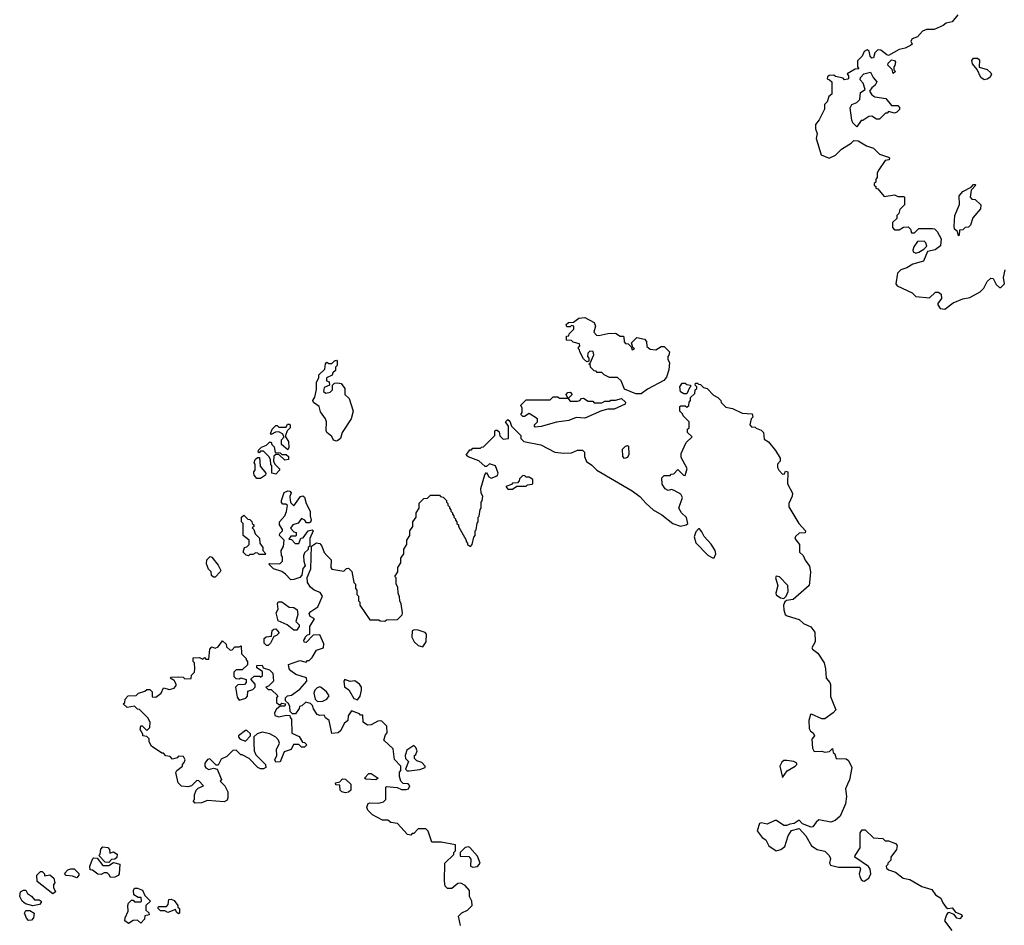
# Model space of a CAD drawing. Extents: x 2029826 to 2248070, y 228728 to 402406.
# Tile 197 of 256: x 2145968 to 2152458, y 347665 to 353636. Entities that reach past the tile are written whole.
import ezdxf

# ---------------------------------------------------------------- set-up
doc = ezdxf.new("R2010")
doc.units = 0

msp = doc.modelspace()

# ---------------------------------------------------------------- linework, layer by layer
at = {"layer": '0CON10XD'}
for points in [[(2152151.7, 353668.3), (2152115, 353622.5), (2152075, 353613.3), (2152055, 353597.5), (2151995, 353570), (2151945, 353570), (2151919.3, 353560.7), (2151885, 353522.5), (2151850.7, 353509.3), (2151842.5, 353495), (2151850, 353475), (2151840, 353465), (2151805, 353447.5), (2151765, 353440), (2151695, 353400), (2151683, 353403), (2151643.6, 353433.6), (2151625, 353436.7), (2151603.9, 353416.1), (2151595.8, 353384.2), (2151585, 353382.5), (2151574.1, 353394.1), (2151567, 353427), (2151553, 353437), (2151533.6, 353426.4), (2151520, 353395), (2151490, 353365), (2151490, 353325), (2151498.3, 353311.7), (2151475, 353310), (2151421.7, 353278.3), (2151430, 353265), (2151430, 353245), (2151425, 353242.5), (2151405, 353240), (2151395, 353250), (2151345, 353260), (2151335, 353270), (2151303, 353267), (2151291.7, 353258.3), (2151290, 353245), (2151305, 353240), (2151320, 353225), (2151320, 353145), (2151301.7, 353128.3), (2151290, 353095), (2151273, 353077), (2151272.5, 353045), (2151237.5, 352975), (2151212.5, 352945), (2151213.3, 352915), (2151223.8, 352885), (2151217, 352853), (2151250, 352745), (2151303, 352723), (2151345, 352742.5), (2151385, 352782.5), (2151448.3, 352821.7), (2151465, 352840), (2151495, 352837.5), (2151550, 352805), (2151595, 352787.5), (2151635, 352750), (2151695, 352730), (2151700, 352725), (2151698.3, 352711.7), (2151671.7, 352708.3), (2151630, 352645), (2151620, 352625), (2151620, 352595), (2151610, 352585), (2151610, 352565), (2151600, 352555), (2151600, 352545), (2151610, 352535), (2151610, 352525), (2151625, 352520), (2151665, 352470), (2151735, 352480), (2151755, 352470), (2151795, 352470), (2151800, 352465), (2151800, 352415), (2151770, 352385), (2151761.7, 352358.3), (2151750, 352345), (2151750, 352325), (2151721.7, 352298.3), (2151720, 352265), (2151735, 352250), (2151765, 352250), (2151793, 352267), (2151825, 352270), (2151840, 352255), (2151845, 352230), (2151865, 352230), (2151895, 352260), (2151985, 352260), (2151997, 352257), (2152015, 352240), (2152041.7, 352191.7), (2152036.4, 352143.6), (2152001.7, 352118.3), (2151951.7, 352108.3), (2151925, 352043.3), (2151855, 352023.3), (2151815, 352000), (2151775, 351987.5), (2151753.3, 351965)], [(2151725, 353280), (2151718.3, 353308.3), (2151690, 353335), (2151691.7, 353348.3), (2151715, 353370), (2151735, 353367.5), (2151740, 353355), (2151737, 353333), (2151730, 353325), (2151730, 353305), (2151740, 353295), (2151725, 353280)], [(2152325, 353240), (2152302.5, 353255), (2152278.3, 353308.3), (2152247.5, 353345), (2152243.9, 353366.1), (2152255, 353382.5), (2152281.7, 353381.7), (2152295, 353370), (2152291.7, 353321.7), (2152345, 353307.5), (2152370, 353285), (2152372.5, 353275), (2152362.5, 353255), (2152345, 353242.5), (2152325, 353240)], [(2151485, 352930), (2151460, 352955), (2151453, 352973), (2151442.5, 353055), (2151453.6, 353076.4), (2151485, 353090), (2151505, 353110), (2151510, 353155), (2151540, 353175), (2151526.7, 353216.7), (2151508.3, 353238.3), (2151510, 353255), (2151531.7, 353278.3), (2151575, 353290), (2151592.5, 353255), (2151617.5, 353225), (2151607.5, 353205), (2151583.6, 353186.4), (2151570, 353165), (2151585, 353140), (2151605, 353127.5), (2151677, 353117), (2151715, 353070), (2151755, 353070), (2151767, 353057), (2151767, 353043), (2151750, 353025), (2151735, 353020), (2151695, 353030), (2151685, 353020), (2151675, 353020), (2151635, 352980), (2151615, 352980), (2151585, 353000), (2151565, 352997.5), (2151525, 352970), (2151515, 352970), (2151485, 352930)], [(2152155, 352210), (2152148.3, 352238.3), (2152130, 352255), (2152127.5, 352275), (2152132.5, 352345), (2152163, 352417), (2152160, 352475), (2152185, 352503.3), (2152238.3, 352531.7), (2152255, 352550), (2152265, 352550), (2152270, 352545), (2152238.3, 352511.7), (2152232.5, 352465), (2152243, 352453), (2152265, 352450), (2152302.5, 352415), (2152301.7, 352388.3), (2152250.5, 352329.5), (2152235, 352280), (2152221.7, 352268.3), (2152200, 352265), (2152185, 352250), (2152161.7, 352248.3), (2152160, 352215), (2152155, 352210)], [(2151875, 352096.7), (2151895, 352102.5), (2151928.3, 352121.7), (2151947.5, 352142.5), (2151940, 352165), (2151930, 352175), (2151885, 352172.5), (2151862.3, 352137.7), (2151853.9, 352116.1), (2151857.5, 352105), (2151875, 352096.7)], [(2151753.3, 351965), (2151742.5, 351895), (2151750.7, 351880.7), (2151850, 351835), (2151875, 351810), (2151965, 351802.5), (2152005, 351840), (2152025, 351840), (2152042.5, 351825), (2152043, 351797), (2152020, 351765), (2152020, 351755), (2152035, 351732.5), (2152065, 351727.5), (2152120.5, 351769.5), (2152185, 351796.2), (2152230, 351805), (2152298.3, 351841.7), (2152322.5, 351865), (2152345, 351910), (2152368.3, 351931.7), (2152385, 351930), (2152405, 351890), (2152425, 351870), (2152435, 351870), (2152460, 351895), (2152452.5, 351935), (2152463, 351987)], [(2150028.3, 351168.3), (2149955, 351200), (2149932.5, 351255), (2149907, 351277), (2149855, 351277.5), (2149820, 351295), (2149805, 351310), (2149775, 351310), (2149768.3, 351318.3), (2149755, 351320), (2149730, 351345), (2149730, 351355), (2149720, 351365), (2149728.3, 351371.7), (2149752.5, 351425), (2149748.3, 351448.3), (2149725, 351450), (2149713, 351437), (2149710, 351415), (2149720, 351405), (2149720, 351385), (2149705, 351380), (2149685, 351400), (2149660, 351445), (2149658.3, 351458.3), (2149650, 351465), (2149650, 351475), (2149660, 351485), (2149658.3, 351498.3), (2149615, 351510), (2149605, 351520), (2149571.7, 351521.7), (2149571.7, 351548.3), (2149588.3, 351551.7), (2149590, 351565), (2149620, 351595), (2149620, 351615), (2149605, 351620), (2149595, 351610), (2149575, 351610), (2149570, 351625), (2149585, 351640), (2149618.3, 351641.7), (2149653, 351667), (2149691.7, 351671.7), (2149755, 351640), (2149762.5, 351615), (2149752.5, 351575), (2149770, 351555), (2149785, 351552.5), (2149845, 351567.5), (2149895, 351570), (2149925, 351550), (2149945, 351550), (2149950, 351545), (2149951.7, 351511.7), (2149961.7, 351501.7), (2149978.3, 351498.3), (2149998.3, 351478.3), (2150005, 351460), (2150020, 351465), (2150010, 351475), (2150000, 351505), (2150035, 351540), (2150085, 351530), (2150100, 351515), (2150101.7, 351481.7), (2150123, 351463), (2150161.7, 351458.3), (2150195, 351480), (2150215, 351480), (2150250, 351445), (2150247, 351423), (2150240, 351415), (2150240, 351395), (2150250, 351375), (2150247, 351327), (2150230.7, 351279.3), (2150213.6, 351256.4), (2150105, 351200), (2150065, 351170), (2150028.3, 351168.3)], [(2148055, 350856.7), (2148035, 350862.5), (2148025, 350887.5), (2147992.5, 350915), (2147987, 350927), (2147988.8, 350985), (2147983.6, 351003.6), (2147949.3, 351049.3), (2147942.5, 351085), (2147905, 351112.5), (2147900, 351125), (2147913, 351147), (2147923, 351197), (2147923.3, 351245), (2147940, 351275), (2147940, 351295), (2147978.3, 351331.7), (2147983, 351367), (2147991.7, 351378.3), (2148005, 351370), (2148025, 351370), (2148043, 351387), (2148055, 351390), (2148060, 351385), (2148060, 351355), (2148050, 351345), (2148048.3, 351321.7), (2148031.7, 351308.3), (2148028.3, 351291.7), (2147990, 351275), (2147990, 351255), (2148008.3, 351248.3), (2148010, 351225), (2147975, 351210), (2147970, 351185), (2147985, 351172.5), (2148015, 351180), (2148030, 351195), (2148030, 351225), (2148041.7, 351238.3), (2148065, 351242.5), (2148087, 351237), (2148110, 351205), (2148110, 351165), (2148138.3, 351138.3), (2148166.7, 351055), (2148152.5, 351005), (2148093.3, 350915), (2148081.2, 350875), (2148065, 350861.2), (2148055, 350856.7)], [(2149060, 350855), (2149100, 350895), (2149100, 350925), (2149105, 350930), (2149115, 350930), (2149128.3, 350918.3), (2149131.7, 350891.7), (2149155, 350870), (2149190, 350875), (2149190, 350955), (2149170, 350985), (2149185, 351000), (2149198.3, 350988.3), (2149210, 350955), (2149270, 350895), (2149270, 350875), (2149290, 350855), (2149401.7, 350831.7), (2149495, 350784), (2149555, 350777.5), (2149605, 350780), (2149645, 350797.5), (2149677, 350797), (2149690, 350785), (2149690, 350755), (2149703.9, 350723.9), (2149739.3, 350699.3), (2149772.5, 350665), (2150005, 350528.8), (2150055, 350491.2), (2150096, 350445), (2150143.8, 350405), (2150200.9, 350370.9), (2150273.8, 350315), (2150323.6, 350296.4), (2150360, 350305), (2150372.5, 350315), (2150363.6, 350353.6), (2150330, 350385), (2150312.5, 350415), (2150337.5, 350485), (2150326.4, 350506.4), (2150281.7, 350531.7), (2150265, 350537.5), (2150242.5, 350532.5), (2150221.7, 350541.7), (2150203, 350573), (2150200, 350615), (2150215, 350630), (2150255, 350630), (2150261.7, 350638.3), (2150278.3, 350641.7), (2150305, 350670), (2150343, 350633), (2150355, 350630), (2150357.5, 350645), (2150366.7, 350676.7), (2150328.3, 350748.3), (2150327.5, 350775), (2150361.7, 350848.3), (2150400, 350885), (2150370, 350915), (2150370, 350935), (2150380, 350945), (2150380, 350985), (2150340, 351025), (2150337, 351037), (2150320, 351055), (2150320, 351085), (2150325, 351090), (2150355, 351090), (2150365, 351080), (2150378.3, 351091.7), (2150380, 351115), (2150390, 351125), (2150390, 351145), (2150418.3, 351171.7), (2150420, 351195), (2150430, 351205), (2150430, 351215), (2150420, 351225), (2150421.7, 351238.3), (2150435, 351240), (2150441.7, 351231.7), (2150455, 351230), (2150475, 351210), (2150500, 351205), (2150540.7, 351160.7), (2150570, 351145), (2150590, 351125), (2150591.7, 351111.7), (2150621.7, 351081.7), (2150665, 351072.5), (2150730.7, 351040.7), (2150795, 351037.5), (2150800, 351015), (2150790, 351005), (2150780, 350965), (2150791.7, 350951.7), (2150815, 350950), (2150821.7, 350941.7), (2150855, 350930), (2150870, 350915), (2150875, 350870), (2150903, 350853), (2150950, 350795), (2150980, 350745), (2150980, 350725), (2150962.5, 350705), (2150963.6, 350683.6), (2150972.5, 350665), (2150995, 350640), (2151008.3, 350641.7), (2151015, 350660), (2151030, 350655), (2151028.8, 350575), (2151062.5, 350515), (2151060, 350495), (2151036.7, 350445), (2151036.7, 350425), (2151104.2, 350314.2), (2151147.5, 350265), (2151145, 350252.5), (2151105, 350250), (2151080.7, 350229.3), (2151077.5, 350215), (2151107.5, 350175), (2151106.7, 350125), (2151132.3, 350102.3), (2151145, 350072.5), (2151173.2, 350033.2), (2151180.9, 349995), (2151178.3, 349968.3), (2151171.2, 349905), (2151066.1, 349813.9), (2151022.5, 349807.5), (2151011.7, 349798.3), (2151003.3, 349775), (2151003.9, 349743.9), (2151013.8, 349715), (2151026.7, 349705), (2151105, 349680.5), (2151134.3, 349654.3), (2151181.9, 349631.9), (2151208.7, 349598.7), (2151210, 349535), (2151188.8, 349495), (2151193.3, 349485), (2151229.3, 349459.3), (2151269.4, 349395), (2151279.4, 349355), (2151283.3, 349295), (2151308, 349265), (2151311.7, 349251.7), (2151312.9, 349172.9), (2151346.7, 349085), (2151330, 349065), (2151275, 349026.7), (2151255, 349026.7), (2151187, 349057), (2151180, 349055), (2151170, 349015), (2151172.5, 348962.5), (2151180, 348945), (2151197.5, 348935), (2151207.5, 348915), (2151188.3, 348891.7), (2151193.6, 348833.6), (2151205, 348810), (2151255, 348812.5), (2151275, 348807.5), (2151305, 348810), (2151325, 348830), (2151330, 348805), (2151340, 348795), (2151350, 348765), (2151415, 348763.3), (2151431.2, 348751.2), (2151452.5, 348705), (2151436.7, 348625), (2151424.2, 348595.8), (2151410, 348565), (2151417.5, 348515), (2151410, 348465), (2151376.1, 348383.9), (2151343.3, 348355), (2151315, 348345.8), (2151235, 348360), (2151216.7, 348345), (2151196.7, 348315), (2151185, 348311.2), (2151127.5, 348335), (2151105, 348357.5), (2151073.6, 348336.4), (2151045, 348332.5), (2151025, 348322.5), (2151005, 348322.5), (2150956.1, 348356.1), (2150945, 348356.2), (2150895, 348331.2), (2150855, 348340), (2150843.3, 348336.7), (2150828.3, 348288.3), (2150862.5, 348245), (2150885, 348227.5), (2150905, 348188.8), (2150955, 348156), (2150985, 348164.2), (2151010, 348185), (2151034.1, 348255.9), (2151055, 348290), (2151105, 348303.3), (2151148.8, 348255), (2151187.9, 348187.9), (2151225, 348165.7), (2151274, 348154), (2151304, 348125), (2151312.5, 348105), (2151306, 348075), (2151312.1, 348062.1), (2151365, 348048.6), (2151505, 348047.5), (2151508.8, 348035), (2151501.2, 348005), (2151506, 347986), (2151515, 347967.5), (2151525, 347957.5), (2151535, 347956.7), (2151565, 347976.7), (2151578, 348005), (2151574.1, 348034.1), (2151561.7, 348051.7), (2151472.5, 348115), (2151473.9, 348126.1), (2151506.7, 348175), (2151507.5, 348275), (2151520, 348295), (2151540, 348295), (2151595, 348242.5), (2151657, 348237), (2151673, 348223), (2151695, 348222.5), (2151740, 348205), (2151751.7, 348191.7), (2151747.5, 348165), (2151710, 348115), (2151710, 348095), (2151690, 348075), (2151690, 348065), (2151680, 348055), (2151681.7, 348041.7), (2151695, 348030), (2151740, 348015), (2151790, 347975), (2151835, 347967.5), (2151915, 347920), (2151980.7, 347900.7), (2152003.3, 347865), (2152040, 347845), (2152052.3, 347812.3), (2152075, 347782.5), (2152085, 347776.7), (2152115, 347780), (2152135, 347752.5), (2152175.7, 347735.7), (2152180, 347725), (2152165, 347708), (2152145, 347712), (2152126.4, 347736.4), (2152095, 347750), (2152085, 347747.5), (2152075.7, 347734.3), (2152064.3, 347695), (2152111.3, 347631.3)], [(2150365, 351170), (2150345, 351170), (2150323, 351183), (2150320, 351215), (2150335, 351240), (2150355, 351240), (2150365, 351230), (2150390, 351225), (2150390, 351215), (2150381.7, 351208.3), (2150365, 351170)], [(2149365, 350950), (2149360, 350955), (2149360, 350965), (2149380, 350985), (2149380, 351005), (2149325, 351040), (2149295, 351020), (2149285, 351020), (2149271.7, 351031.7), (2149280, 351045), (2149280, 351075), (2149270, 351095), (2149305, 351130), (2149465, 351130), (2149485, 351150), (2149515, 351150), (2149525, 351140), (2149580, 351140), (2149570, 351165), (2149581.7, 351178.3), (2149595, 351180), (2149610, 351165), (2149588.3, 351141.7), (2149580, 351140), (2149595, 351120), (2149645, 351120), (2149660, 351125), (2149671.7, 351138.3), (2149685, 351140), (2149715, 351120), (2149745, 351120), (2149755, 351110), (2149805, 351110), (2149825, 351120), (2149855, 351120), (2149865, 351127.5), (2149895, 351127.5), (2149935, 351137.5), (2149960, 351115), (2149958.3, 351101.7), (2149885, 351067.5), (2149845, 351067.5), (2149803, 351057), (2149691.7, 351008.3), (2149635, 351012.5), (2149587, 350993), (2149505, 350982.5), (2149405, 350952.5), (2149365, 350950)], [(2147735, 350800), (2147692.5, 350835), (2147692.5, 350865), (2147710, 350885), (2147700, 350905), (2147675, 350917.5), (2147653, 350917), (2147625, 350900), (2147620, 350905), (2147632.5, 350935), (2147655, 350960), (2147665, 350960), (2147675, 350950), (2147725, 350950), (2147731.7, 350968.3), (2147745, 350970), (2147750, 350965), (2147750, 350945), (2147730, 350925), (2147720, 350895), (2147720, 350885), (2147740, 350855), (2147742.5, 350815), (2147735, 350800)], [(2147655, 350640), (2147630, 350645), (2147630, 350695), (2147623, 350703), (2147620, 350735), (2147610, 350755), (2147575, 350790), (2147555, 350790), (2147545, 350780), (2147540, 350785), (2147541.7, 350798.3), (2147561.7, 350818.3), (2147595, 350830), (2147615, 350850), (2147625, 350850), (2147630, 350835), (2147645, 350820), (2147651.7, 350781.7), (2147685, 350780), (2147695, 350770), (2147725, 350770), (2147740, 350755), (2147740, 350735), (2147715, 350732.5), (2147675, 350770), (2147655, 350770), (2147641.7, 350758.3), (2147640, 350725), (2147650, 350705), (2147680, 350675), (2147680, 350665), (2147655, 350640)], [(2148873, 347663), (2148860, 347725), (2148881.7, 347748.3), (2148920, 347765), (2148950, 347795), (2148947.5, 347825), (2148933.3, 347855), (2148932.5, 347895), (2148905, 347927.5), (2148875, 347942.5), (2148855, 347940), (2148815, 347907.5), (2148788.3, 347908.3), (2148773, 347923), (2148767.5, 347955), (2148770, 348075), (2148828.3, 348131.7), (2148830, 348145), (2148840, 348155), (2148840, 348195), (2148746.1, 348213.9), (2148683.3, 348213.3), (2148660, 348285), (2148645, 348300), (2148595, 348300), (2148565, 348270), (2148555, 348270), (2148545, 348260), (2148523, 348263), (2148457, 348337), (2148413, 348343), (2148395, 348357.5), (2148358.3, 348358.3), (2148293.9, 348393.9), (2148263.3, 348425), (2148256.7, 348445), (2148265, 348467.5), (2148275, 348472.5), (2148335, 348470), (2148365, 348480), (2148380, 348495), (2148380, 348575), (2148385, 348580), (2148455, 348572.5), (2148485, 348560), (2148515, 348560), (2148530, 348565), (2148540, 348585), (2148528.3, 348598.3), (2148495, 348600), (2148480, 348615), (2148470, 348645), (2148470, 348675), (2148480, 348685), (2148480, 348715), (2148438.3, 348758.3), (2148428.3, 348828.3), (2148367.5, 348885), (2148378.3, 348921.7), (2148390, 348935), (2148388.3, 348978.3), (2148355, 349010), (2148345, 349012.5), (2148328.3, 349011.7), (2148285, 348987.5), (2148260, 348985), (2148232.5, 349005), (2148230, 349050), (2148215, 349050), (2148208.3, 349058.3), (2148155, 349080), (2148132.5, 349045), (2148130, 349015), (2148106.7, 348995), (2148085, 348950), (2148067, 348933), (2148025, 348930), (2148007.5, 349015), (2147983.6, 349033.6), (2147975, 349050), (2147945, 349047.5), (2147927.5, 349055), (2147903.3, 349093.3), (2147897.5, 349115), (2147885, 349127.5), (2147853, 349137), (2147828.3, 349111.7), (2147811.7, 349108.3), (2147810, 349095), (2147785, 349060), (2147765, 349060), (2147750, 349075), (2147747.5, 349107.5), (2147738.3, 349128.3), (2147720, 349145), (2147720, 349165), (2147731.7, 349178.3), (2147758.3, 349181.7), (2147815, 349222.5), (2147860, 349275), (2147857, 349297), (2147788.3, 349318.3), (2147755, 349342.5), (2147743.3, 349355), (2147740, 349385), (2147815, 349410), (2147855, 349400), (2147865, 349410), (2147875, 349410), (2147895, 349430), (2147925, 349480), (2147970, 349495), (2147971.7, 349521.7), (2147945, 349580), (2147901.7, 349578.3), (2147855, 349530), (2147841.7, 349531.7), (2147840, 349545), (2147850, 349555), (2147850, 349565), (2147865, 349580), (2147880, 349585), (2147880, 349635), (2147910, 349685), (2147881.7, 349701.7), (2147875, 349720), (2147887.5, 349735), (2147933.3, 349765), (2147963.8, 349835), (2147948.8, 349858.8), (2147907.5, 349875), (2147883.6, 349893.6), (2147863.8, 349925), (2147863, 349957), (2147887.5, 350015), (2147890, 350165), (2147923.6, 350186.4), (2147945, 350182.5), (2147960, 350165), (2147973.9, 350123.9), (2147993, 350103), (2148020, 350075), (2148017.5, 350025), (2148025, 350012.5), (2148105, 350000), (2148121.7, 350018.3), (2148135, 350020), (2148157, 349997), (2148170, 349925), (2148180, 349915), (2148180, 349885), (2148190, 349875), (2148190, 349845), (2148200, 349835), (2148200, 349805), (2148210, 349795), (2148210, 349775), (2148275, 349680), (2148335, 349680), (2148343, 349673), (2148375, 349670), (2148385, 349680), (2148458.3, 349681.7), (2148488.3, 349711.7), (2148490, 349725), (2148482.5, 349785), (2148472.5, 349805), (2148471.7, 349831.7), (2148462.5, 349855), (2148460, 349895), (2148450, 349915), (2148450, 349955), (2148440, 349965), (2148460, 349995), (2148460, 350025), (2148480, 350055), (2148480, 350085), (2148500, 350115), (2148500, 350145), (2148520, 350175), (2148520, 350205), (2148540, 350235), (2148540, 350265), (2148560, 350295), (2148560, 350325), (2148580, 350355), (2148580, 350385), (2148600, 350415), (2148601.7, 350448.3), (2148631.7, 350478.3), (2148655, 350480), (2148675, 350500), (2148735, 350500), (2148741.7, 350491.7), (2148758.3, 350488.3), (2148780, 350465), (2148780, 350455), (2148790, 350445), (2148790, 350435), (2148800, 350425), (2148800, 350415), (2148810, 350405), (2148810, 350395), (2148820, 350385), (2148820, 350375), (2148830, 350365), (2148830, 350355), (2148840, 350345), (2148840, 350335), (2148850, 350325), (2148850, 350315), (2148860, 350305), (2148860, 350295), (2148910, 350205), (2148910, 350195), (2148920, 350185), (2148920, 350175), (2148938.3, 350161.7), (2148950, 350175), (2148960, 350225), (2148970, 350235), (2148970, 350265), (2148977, 350273), (2148983, 350317), (2148990, 350325), (2148990, 350355), (2148997, 350363), (2149003, 350407), (2149010, 350415), (2149010, 350455), (2149017, 350463), (2149020, 350495), (2149010, 350515), (2149007.5, 350545), (2149032.5, 350635), (2149045, 350650), (2149060.7, 350620.7), (2149075, 350613.3), (2149115, 350627.5), (2149122.5, 350645), (2149103.6, 350693.6), (2149065, 350707.5), (2149045, 350690), (2149035, 350690), (2148995, 350727.5), (2148923, 350753), (2148910, 350765), (2148935, 350800), (2148945, 350800), (2148955, 350810), (2149005, 350810), (2149011.7, 350818.3), (2149025, 350820), (2149060, 350855)], [(2149955, 350742.5), (2149943.3, 350755), (2149940, 350805), (2149960, 350825), (2149975, 350827.5), (2149980, 350825), (2149981.7, 350768.3), (2149975, 350750), (2149955, 350742.5)], [(2147555, 350610), (2147531.7, 350611.7), (2147513, 350633), (2147510, 350645), (2147510, 350655), (2147520, 350665), (2147520, 350705), (2147512.5, 350715), (2147520, 350735), (2147535, 350750), (2147548.3, 350748.3), (2147553, 350693), (2147590, 350645), (2147588.3, 350631.7), (2147555, 350610)], [(2149215, 350540), (2149245, 350560), (2149305, 350560), (2149315, 350570), (2149345, 350572.5), (2149350, 350575), (2149350, 350605), (2149325, 350620), (2149305, 350620), (2149298.3, 350628.3), (2149285, 350630), (2149261.7, 350608.3), (2149260, 350595), (2149248.3, 350581.7), (2149215, 350580), (2149208.3, 350571.7), (2149171.7, 350558.3), (2149185, 350540), (2149215, 350540)], [(2147755, 349942.5), (2147720.7, 349980.7), (2147695, 349997.5), (2147640, 350015), (2147610, 350045), (2147615, 350050), (2147681.7, 350048.3), (2147700, 350065), (2147700, 350095), (2147693, 350103), (2147690, 350135), (2147707, 350163), (2147710, 350205), (2147680, 350235), (2147681.7, 350248.3), (2147700, 350265), (2147700, 350275), (2147680, 350305), (2147680, 350325), (2147716.1, 350363.9), (2147727, 350393), (2147731.7, 350431.7), (2147721.7, 350441.7), (2147702.5, 350442.5), (2147693, 350453), (2147692.5, 350465), (2147711.7, 350518.3), (2147735, 350530), (2147748.3, 350528.3), (2147757, 350517), (2147748.3, 350491.7), (2147750, 350465), (2147755, 350450), (2147775, 350430), (2147818.3, 350491.7), (2147833.8, 350496.2), (2147845, 350488), (2147855.7, 350445), (2147882.5, 350395), (2147881.2, 350365), (2147888.8, 350335), (2147885, 350323.3), (2147875, 350317.5), (2147858.3, 350318.3), (2147846.4, 350336.4), (2147825, 350347.5), (2147803, 350317), (2147767.5, 350305), (2147753, 350283), (2147775, 350260), (2147790, 350255), (2147790, 350235), (2147785, 350230), (2147755, 350230), (2147741.7, 350211.7), (2147758.3, 350208.3), (2147783, 350183), (2147807, 350183), (2147821.7, 350218.3), (2147835, 350220), (2147870, 350265), (2147895, 350272.5), (2147902.5, 350265), (2147880, 350215), (2147880, 350165), (2147870, 350155), (2147868.3, 350141.7), (2147845, 350120), (2147838.3, 350101.7), (2147840, 350065), (2147850, 350035), (2147833, 350017), (2147827, 349973), (2147815, 349957.5), (2147775, 349943.8), (2147755, 349942.5)], [(2147475, 350100), (2147460, 350105), (2147440, 350125), (2147450, 350155), (2147465, 350160), (2147480, 350175), (2147480, 350205), (2147440, 350235), (2147440, 350315), (2147430, 350325), (2147430, 350355), (2147445, 350370), (2147471.7, 350341.7), (2147485, 350340), (2147498.3, 350328.3), (2147500, 350315), (2147510, 350305), (2147510, 350295), (2147500, 350285), (2147510, 350275), (2147520, 350245), (2147548.3, 350218.3), (2147550, 350185), (2147570, 350155), (2147570, 350135), (2147590, 350115), (2147585, 350110), (2147545, 350110), (2147538.3, 350118.3), (2147525, 350120), (2147505, 350110), (2147485, 350110), (2147475, 350100)], [(2150535, 350086.7), (2150545, 350087.5), (2150556.7, 350115), (2150552.5, 350135), (2150525, 350177.5), (2150479.3, 350229.3), (2150465, 350260), (2150448.3, 350278.3), (2150441.7, 350278.3), (2150425, 350260), (2150413.8, 350226.2), (2150425, 350187.5), (2150504.5, 350104.5), (2150535, 350086.7)], [(2147255, 349960), (2147245, 349960), (2147231.7, 349971.7), (2147230, 349995), (2147213, 350013), (2147198.3, 350048.3), (2147200, 350075), (2147223.6, 350096.4), (2147235, 350092.5), (2147275, 350040), (2147292.5, 350005), (2147290, 349995), (2147255, 349960)], [(2151005, 349820), (2151020, 349835), (2151032.5, 349865), (2151030, 349905), (2150975, 349963.3), (2150955, 349966), (2150950, 349955), (2150966, 349905), (2150951.2, 349855), (2150953, 349843), (2150983, 349823), (2151005, 349820)], [(2147795, 349610), (2147775, 349610), (2147730, 349645), (2147671.7, 349671.7), (2147657.5, 349725), (2147671.7, 349748.3), (2147667.5, 349785), (2147671.7, 349798.3), (2147695, 349796.7), (2147743, 349763), (2147775, 349760), (2147795.8, 349745.8), (2147800, 349715), (2147788.3, 349668.3), (2147810, 349645), (2147810, 349635), (2147795, 349610)], [(2147605, 349510), (2147595, 349510), (2147580, 349525), (2147580, 349555), (2147593, 349567), (2147628.3, 349571.7), (2147631.7, 349608.3), (2147641.7, 349618.3), (2147655, 349620), (2147677, 349593), (2147660, 349575), (2147641.7, 349568.3), (2147620, 349525), (2147605, 349510)], [(2148625, 349500), (2148646.4, 349533.6), (2148650, 349585), (2148640, 349595), (2148595, 349610), (2148567, 349613), (2148555, 349607.5), (2148552.5, 349565), (2148567.5, 349535), (2148595, 349510), (2148625, 349500)], [(2147125, 348470), (2147110, 348485), (2147120, 348495), (2147120, 348525), (2147130, 348555), (2147145, 348570), (2147180, 348585), (2147148.3, 348618.3), (2147135, 348620), (2147100, 348585), (2147075, 348577.5), (2147035, 348583.3), (2147012.5, 348605), (2146997, 348673), (2147003.6, 348686.4), (2147040, 348715), (2147040, 348725), (2147051.7, 348738.3), (2147057.5, 348755), (2147048.3, 348778.3), (2147015, 348780), (2147005, 348770), (2146975, 348760), (2146958.3, 348778.3), (2146931.7, 348781.7), (2146915, 348800), (2146905, 348800), (2146837, 348847), (2146820, 348875), (2146820, 348895), (2146805, 348910), (2146780, 348915), (2146780, 348925), (2146762.5, 348955), (2146765, 348980), (2146775, 348980), (2146805, 348950), (2146825, 348970), (2146827.5, 349005), (2146813, 349033), (2146758.3, 349088.3), (2146745, 349090), (2146725, 349110), (2146675, 349100), (2146650, 349125), (2146660, 349135), (2146663, 349157), (2146681.7, 349178.3), (2146735, 349180), (2146750, 349195), (2146791.7, 349208.3), (2146805, 349220), (2146825, 349220), (2146840, 349205), (2146841.7, 349171.7), (2146865, 349170), (2146900, 349195), (2146915, 349230), (2146955, 349220), (2146985, 349227.5), (2147000, 349245), (2147000, 349255), (2146985, 349280), (2146960, 349295), (2146965, 349300), (2147015, 349302.5), (2147045, 349300), (2147055, 349290), (2147098.3, 349291.7), (2147100, 349315), (2147120, 349335), (2147122.5, 349355), (2147120, 349395), (2147110, 349405), (2147111.7, 349428.3), (2147151.7, 349431.7), (2147175, 349420), (2147185, 349430), (2147195, 349420), (2147215, 349420), (2147220, 349485), (2147235, 349500), (2147255, 349492.5), (2147275, 349500), (2147305, 349540), (2147328.3, 349518.3), (2147331.7, 349501.7), (2147355, 349480), (2147368.3, 349481.7), (2147385, 349500), (2147415, 349500), (2147428.3, 349508.3), (2147430, 349455), (2147460, 349425), (2147460, 349415), (2147470, 349405), (2147468.3, 349381.7), (2147435, 349350), (2147395, 349350), (2147380, 349335), (2147380, 349305), (2147391.7, 349291.7), (2147415, 349290), (2147425, 349297.5), (2147460, 349285), (2147460, 349265), (2147448.3, 349251.7), (2147405, 349250), (2147390, 349235), (2147401.7, 349168.3), (2147415, 349150), (2147458.3, 349161.7), (2147470, 349175), (2147471.7, 349208.3), (2147505, 349220), (2147520, 349235), (2147520, 349255), (2147491.7, 349288.3), (2147513, 349307), (2147547.5, 349307.5), (2147555, 349300), (2147568.3, 349311.7), (2147568.3, 349338.3), (2147531.7, 349361.7), (2147531.7, 349378.3), (2147565, 349380), (2147571.7, 349361.7), (2147615, 349350), (2147637, 349327), (2147640, 349275), (2147608.3, 349241.7), (2147590, 349235), (2147605, 349220), (2147625, 349220), (2147668.3, 349178.3), (2147660, 349165), (2147660, 349135), (2147675, 349120), (2147685, 349120), (2147695, 349130), (2147720, 349125), (2147715, 349110), (2147685, 349110), (2147660.7, 349089.3), (2147647.5, 349065), (2147648.3, 349048.3), (2147675, 349040), (2147725, 349050), (2147748.3, 349048.3), (2147750, 349035), (2147760, 349025), (2147761.7, 348931.7), (2147809.3, 348909.3), (2147831.7, 348871.7), (2147845, 348870), (2147860, 348855), (2147845, 348840), (2147825, 348840), (2147807.5, 348857.5), (2147773, 348857), (2147756.1, 348823.9), (2147710.7, 348809.3), (2147685, 348742.5), (2147655, 348740), (2147650, 348755), (2147663.3, 348785), (2147661.2, 348825), (2147680, 348865), (2147672.5, 348885), (2147656.4, 348906.4), (2147617, 348927), (2147565, 348937.5), (2147533, 348927), (2147511.7, 348908.3), (2147510, 348865), (2147512.5, 348815), (2147525, 348790), (2147587.5, 348725), (2147590, 348705), (2147575, 348696.7), (2147555, 348696.7), (2147537.5, 348705), (2147480, 348765), (2147435, 348790), (2147425, 348790), (2147395, 348820), (2147371.7, 348818.3), (2147333, 348777), (2147295, 348760), (2147275, 348720), (2147261.7, 348721.7), (2147221.7, 348761.7), (2147205, 348757.5), (2147195, 348742.5), (2147187.5, 348735), (2147187.5, 348715), (2147195, 348702.5), (2147215, 348693.3), (2147245, 348700), (2147270, 348695), (2147297, 348627), (2147290, 348615), (2147320, 348585), (2147340, 348545), (2147340, 348505), (2147335, 348490), (2147315, 348480), (2147205, 348487.5), (2147165, 348472.5), (2147125, 348470)], [(2148195, 349152.5), (2148212.5, 349175), (2148220, 349215), (2148220, 349235), (2148207.5, 349255), (2148177, 349277), (2148146.7, 349273.3), (2148110, 349285), (2148103.8, 349275), (2148108, 349238), (2148138, 349218), (2148170.7, 349160.7), (2148195, 349152.5)], [(2147930.7, 349140.7), (2147965, 349143.3), (2147992.5, 349155), (2148007, 349177), (2147990, 349205), (2147955, 349232), (2147945, 349236.2), (2147928.3, 349231.7), (2147913.9, 349216.1), (2147906.7, 349195), (2147916.1, 349156.1), (2147930.7, 349140.7)], [(2147455, 348880), (2147490, 348915), (2147488.3, 348928.3), (2147465, 348950), (2147455, 348950), (2147410, 348915), (2147410, 348905), (2147421.7, 348891.7), (2147455, 348880)], [(2148535, 348682.5), (2148605, 348692.5), (2148640, 348705), (2148640, 348715), (2148618.3, 348738.3), (2148585, 348750), (2148570, 348765), (2148570, 348785), (2148578.3, 348791.7), (2148586.7, 348815), (2148578.3, 348838.3), (2148565, 348850), (2148520, 348820), (2148507.5, 348785), (2148510, 348765), (2148530, 348745), (2148510, 348695), (2148522.5, 348682.5), (2148535, 348682.5)], [(2150995, 348640), (2151027, 348683), (2151080, 348715), (2151090, 348725), (2151090, 348735), (2151070, 348745), (2151025, 348752.5), (2151005, 348752), (2150990.3, 348739.7), (2150977.5, 348715), (2150995, 348640)], [(2148315, 348623.3), (2148248.3, 348628.3), (2148240, 348635), (2148270, 348665), (2148285, 348666.7), (2148330, 348635), (2148315, 348623.3)], [(2148115, 348537.5), (2148090, 348545), (2148080, 348555), (2148078.3, 348588.3), (2148051.7, 348591.7), (2148050, 348605), (2148078.3, 348611.7), (2148095, 348630), (2148115, 348627.5), (2148150, 348595), (2148150, 348555), (2148135, 348542.5), (2148115, 348537.5)], [(2146555, 348080), (2146531.7, 348081.7), (2146490, 348125), (2146497, 348133), (2146503, 348167), (2146515, 348182.5), (2146548.3, 348178.3), (2146560, 348165), (2146561.7, 348141.7), (2146585, 348150), (2146610, 348135), (2146608.3, 348111.7), (2146595, 348100), (2146571.7, 348098.3), (2146555, 348080)], [(2148955, 348047.5), (2148985, 348052.5), (2149002.5, 348075), (2148985, 348120), (2148935, 348177.5), (2148925, 348182.5), (2148905, 348177.5), (2148870, 348145), (2148871.7, 348121.7), (2148928.3, 348118.3), (2148941.7, 348101.7), (2148940, 348055), (2148955, 348047.5)], [(2146565, 347980), (2146560, 347995), (2146545, 348010), (2146525, 348010), (2146505, 348000), (2146483, 348003), (2146448.3, 348028.3), (2146431.7, 348031.7), (2146430, 348055), (2146450, 348105), (2146455, 348110), (2146478.3, 348108.3), (2146515, 348060), (2146555, 348060), (2146585, 348080), (2146628.3, 348068.3), (2146622.5, 348005), (2146616.4, 347993.6), (2146595, 347982.5), (2146565, 347980)], [(2146185, 347872.5), (2146083, 347953), (2146080, 347995), (2146105, 348020), (2146115, 348020), (2146130, 348005), (2146131.7, 347991.7), (2146167, 347997), (2146192.5, 347975), (2146200, 347945), (2146190, 347935), (2146190, 347915), (2146202.5, 347885), (2146185, 347872.5)], [(2146345, 347977.5), (2146315, 347990), (2146273, 347993), (2146263, 348007), (2146285, 348030), (2146305, 348037.5), (2146327, 348037), (2146357, 348007), (2146357.5, 347995), (2146345, 347977.5)], [(2146055, 347793.3), (2146005, 347806.7), (2145983.3, 347823.3), (2145967.5, 347855), (2145973.6, 347886.4), (2145993, 347897), (2146007, 347897), (2146020, 347875), (2146045, 347857.5), (2146065, 347832.5), (2146095, 347832.5), (2146110, 347825), (2146110, 347815), (2146097, 347803), (2146055, 347793.3)], [(2146685, 347677.5), (2146660, 347695), (2146662.5, 347715), (2146681.7, 347758.3), (2146680, 347795), (2146685, 347810), (2146705, 347830), (2146715, 347830), (2146725, 347820), (2146765, 347820), (2146770, 347825), (2146767.5, 347847.5), (2146748.3, 347848.3), (2146720, 347865), (2146717.5, 347895), (2146725, 347910), (2146745, 347910), (2146776.4, 347896.4), (2146791.7, 347861.7), (2146830, 347825), (2146800, 347795), (2146800, 347765), (2146818.3, 347748.3), (2146820, 347735), (2146791.7, 347728.3), (2146790, 347705), (2146765, 347680), (2146745, 347700), (2146715, 347697.5), (2146685, 347677.5)], [(2147015, 347740), (2147001.7, 347751.7), (2146995, 347770), (2146945, 347750), (2146925, 347760), (2146895, 347760), (2146880, 347775), (2146880, 347785), (2146885, 347790), (2146935, 347790), (2146947, 347803), (2146950, 347835), (2146965, 347837.5), (2146985, 347827.5), (2147010, 347795), (2147010, 347785), (2147020, 347775), (2147020, 347745), (2147015, 347740)], [(2146025, 347697.5), (2146011.7, 347711.7), (2146000, 347745), (2146007.5, 347762.5), (2146035, 347763.3), (2146063.3, 347745), (2146058.8, 347715), (2146045, 347700), (2146025, 347697.5)]]:
    msp.add_lwpolyline(points, dxfattribs=at)

doc.saveas('drawing.dxf')
